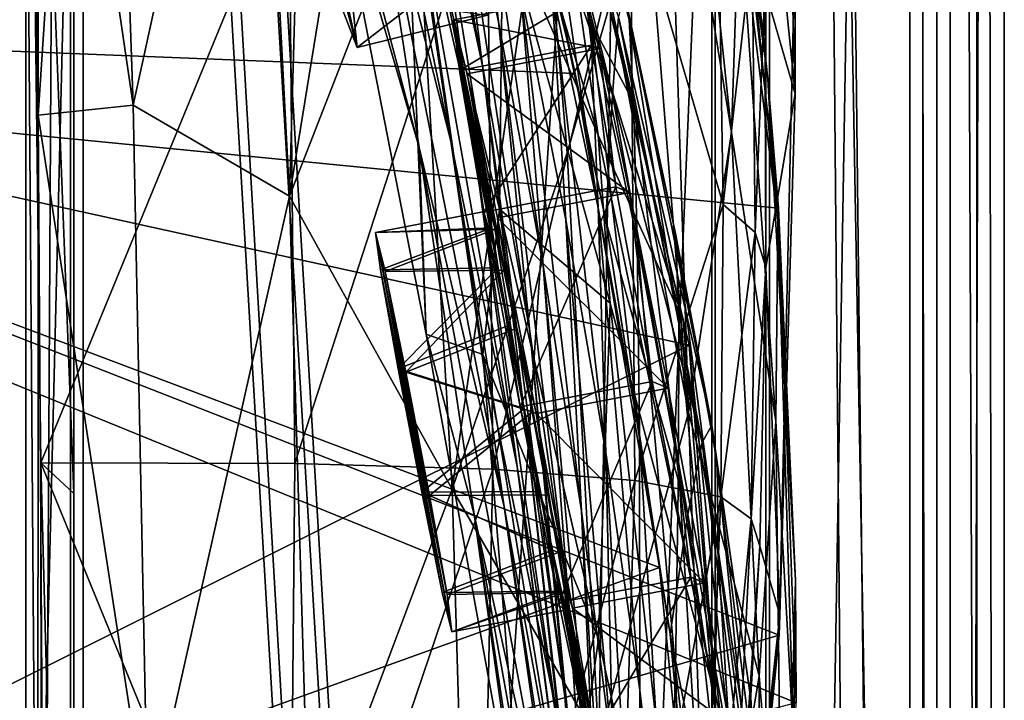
# Model space of a CAD drawing. Header units: metres. Extents: x -904 to 0, y -908 to 0.
# Tile 56 of 152: x -55 to 0, y -474 to -437. Entities that reach past the tile are written whole.
import ezdxf

# ---------------------------------------------------------------- set-up
doc = ezdxf.new("R2010")
doc.units = ezdxf.units.M

msp = doc.modelspace()

# ---------------------------------------------------------------- linework, layer by layer
at = {"layer": 'None012'}
for points in [[(-51.518902, -163.519562, 2063.059814), (-51.518902, -836.377136, 2063.059814), (-4.519207, -133.377289, 2063.059814)], [(-51.518902, -836.377136, 2063.059814), (-34.448139, -844.306091, 2063.059814), (-4.519207, -133.377289, 2063.059814)], [(-34.448139, -844.306091, 163.059708), (-51.518902, -836.377136, 163.059708), (-4.519207, -133.377289, 163.059708)], [(-4.519207, -133.377289, 163.059708), (-51.518902, -836.377136, 163.059708), (-51.518902, -163.519562, 163.059708)], [(-4.519207, -133.377289, 2063.059814), (-34.448139, -844.306091, 2063.059814), (-4.519207, -887.377258, 2063.059814)], [(-4.519207, -887.377258, 163.059708), (-34.448139, -844.306091, 163.059708), (-4.519207, -133.377289, 163.059708)], [(-4.519207, -887.377258, 163.059708), (-4.519207, -133.377289, 163.059708), (-4.519207, -887.377258, 173.920044)], [(-4.519207, -133.377289, 163.059708), (-4.519207, -133.377289, 2063.059814), (-4.519207, -887.377258, 173.920044)], [(-4.519207, -887.377258, 173.920044), (-4.519207, -133.377289, 2063.059814), (-4.519207, -887.377258, 2051.920166)], [(-4.519207, -133.377289, 2063.059814), (-4.519207, -887.377258, 2063.059814), (-4.519207, -887.377258, 2051.920166)], [(-51.518902, -836.377136, 163.059708), (-51.518902, -495.105316, 182.490662), (-51.518902, -163.519562, 163.059708)], [(-51.518902, -495.105316, 182.490662), (-51.518902, -411.783142, 184.444412), (-51.518902, -163.519562, 163.059708)], [(-51.518902, -163.519562, 2063.059814), (-51.518902, -395.558533, 2040.610718), (-51.518902, -462.743958, 2043.003296)], [(-51.518902, -462.743958, 2043.003296), (-51.518902, -529.971802, 2043.136353), (-51.518902, -163.519562, 2063.059814)], [(-51.518902, -529.971802, 2043.136353), (-51.518902, -836.377136, 2063.059814), (-51.518902, -163.519562, 2063.059814)], [(-94.914627, -379.078369, 619.99176), (-20.853827, -392.848328, 618.052429), (-99.678642, -438.399719, 620.116516)], [(-20.853827, -392.848328, 618.052429), (-15.603981, -419.807495, 617.914917), (-99.678642, -438.399719, 620.116516)], [(-53.340942, -461.049896, 2042.971069), (-51.518902, -462.743958, 2043.003296), (-54.164406, -394.131256, 2040.5354)], [(-51.518902, -462.743958, 2043.003296), (-51.518902, -395.558533, 2040.610718), (-54.164406, -394.131256, 2040.5354)], [(-53.340942, -461.049896, 2042.971069), (-54.164406, -394.131256, 2040.5354), (-39.61805, -427.646545, 1989.055786)], [(-48.223858, -441.255127, 210.920059), (-49.61388, -401.212891, 210.920059), (-54.03294, -401.820038, 184.910767)], [(-49.61388, -401.212891, 210.920059), (-48.223858, -441.255127, 210.920059), (-41.466755, -410.242004, 259.599365)], [(-53.500282, -441.798859, 183.34021), (-48.223858, -441.255127, 210.920059), (-54.03294, -401.820038, 184.910767)], [(-51.518902, -411.783142, 184.444412), (-53.500282, -441.798859, 183.34021), (-54.03294, -401.820038, 184.910767)], [(-38.348515, -402.753815, 284.171265), (-41.466755, -410.242004, 259.599365), (-39.583576, -446.280334, 258.79776)], [(-33.971493, -411.755524, 308.193176), (-38.348515, -402.753815, 284.171265), (-39.583576, -446.280334, 258.79776)], [(-37.694042, -409.377899, 1291.495117), (-30.641474, -443.239197, 1347.621338), (-35.178562, -425.408478, 1347.30896)], [(-37.694042, -409.377899, 1291.495117), (-33.317085, -425.375366, 1291.730469), (-30.641474, -443.239197, 1347.621338)], [(-33.317085, -425.375366, 1291.730469), (-35.719398, -409.918915, 1235.449707), (-29.635101, -441.526672, 1291.942627)], [(-35.719398, -409.918915, 1235.449707), (-32.032661, -424.448486, 1235.577759), (-29.635101, -441.526672, 1291.942627)], [(-41.466755, -410.242004, 259.599365), (-48.223858, -441.255127, 210.920059), (-39.583576, -446.280334, 258.79776)], [(-34.16378, -410.011841, 1178.973145), (-28.885721, -439.077972, 1235.691895), (-32.032661, -424.448486, 1235.577759)], [(-34.16378, -410.011841, 1178.973145), (-30.888161, -423.265381, 1179.018677), (-28.885721, -439.077972, 1235.691895)], [(-29.558035, -422.518158, 1122.292114), (-28.012222, -436.633972, 1179.058716), (-32.640263, -410.267761, 1122.289429)], [(-28.012222, -436.633972, 1179.058716), (-30.888161, -423.265381, 1179.018677), (-32.640263, -410.267761, 1122.289429)], [(-53.500282, -441.798859, 183.34021), (-51.518902, -411.783142, 184.444412), (-53.231441, -481.806213, 182.569717)], [(-51.518902, -411.783142, 184.444412), (-51.518902, -495.105316, 182.490662), (-53.231441, -481.806213, 182.569717)], [(-39.583576, -446.280334, 258.79776), (-32.583176, -428.331787, 307.561737), (-33.971493, -411.755524, 308.193176)], [(-12.37691, -411.770935, 1610.901001), (-11.577453, -440.62085, 1611.000122), (-13.716987, -419.427582, 1717.469971)], [(-11.577453, -440.62085, 1611.000122), (-12.37691, -411.770935, 1610.901001), (-11.586427, -432.041046, 1608.211792)], [(-99.568741, -436.492737, 658.706482), (-23.753292, -439.487976, 660.691772), (-30.248764, -412.684967, 660.521729)], [(-30.248764, -412.684967, 660.521729), (-23.753292, -439.487976, 660.691772), (-26.636244, -426.248718, 663.443481)], [(-26.930365, -413.296906, 838.165894), (-20.77619, -436.528656, 895.674438), (-26.693949, -414.402863, 895.548584)], [(-26.930365, -413.296906, 838.165894), (-21.054705, -434.966492, 838.324768), (-20.77619, -436.528656, 895.674438)], [(-13.09072, -439.788452, 614.894409), (-16.563557, -413.626617, 615.079346), (-15.217979, -420.31778, 562.786987)], [(-15.603981, -419.807495, 617.914917), (-16.563557, -413.626617, 615.079346), (-13.09072, -439.788452, 614.894409)], [(-15.107247, -442.764496, 457.192108), (-18.127468, -414.007721, 457.955444), (-18.708691, -420.534302, 432.119202)], [(-15.107247, -442.764496, 457.192108), (-14.685354, -430.100006, 509.626068), (-18.127468, -414.007721, 457.955444)], [(-26.29254, -418.292572, 952.467773), (-26.693949, -414.402863, 895.548584), (-20.530994, -441.075623, 952.545898)], [(-26.693949, -414.402863, 895.548584), (-20.77619, -436.528656, 895.674438), (-20.530994, -441.075623, 952.545898)], [(-25.739313, -425.04071, 1009.108154), (-26.29254, -418.292572, 952.467773), (-22.91737, -436.637848, 1009.126465)], [(-26.29254, -418.292572, 952.467773), (-20.530994, -441.075623, 952.545898), (-22.91737, -436.637848, 1009.126465)], [(-32.400627, -443.59845, 1402.633789), (-37.356434, -426.512329, 1402.288574), (-38.84417, -419.286194, 1386.653687)], [(-38.84417, -419.286194, 1386.653687), (-35.178562, -425.408478, 1347.30896), (-32.400627, -443.59845, 1402.633789)], [(-26.89748, -419.325562, 721.176575), (-26.636244, -426.248718, 663.443481), (-21.700401, -440.678894, 721.290283)], [(-21.700401, -440.678894, 721.290283), (-21.3613, -436.348541, 780.275574), (-26.89748, -419.325562, 721.176575)], [(-13.716987, -419.427582, 1717.469971), (-11.577453, -440.62085, 1611.000122), (-13.259575, -434.812103, 1717.66394)], [(-99.678642, -438.399719, 620.116516), (-15.603981, -419.807495, 617.914917), (-12.499131, -446.94281, 617.833618)], [(-12.499131, -446.94281, 617.833618), (-15.603981, -419.807495, 617.914917), (-13.09072, -439.788452, 614.894409)], [(-19.941626, -427.695374, 406.499817), (-17.489773, -458.265411, 405.625305), (-18.708691, -420.534302, 432.119202)], [(-17.489773, -458.265411, 405.625305), (-15.107247, -442.764496, 457.192108), (-18.708691, -420.534302, 432.119202)], [(-12.537746, -447.631104, 562.615112), (-15.217979, -420.31778, 562.786987), (-14.685354, -430.100006, 509.626068)], [(-12.537746, -447.631104, 562.615112), (-13.09072, -439.788452, 614.894409), (-15.217979, -420.31778, 562.786987)], [(-26.767199, -434.950378, 1122.294556), (-25.525948, -450.117371, 1179.093262), (-29.558035, -422.518158, 1122.292114)], [(-25.525948, -450.117371, 1179.093262), (-28.012222, -436.633972, 1179.058716), (-29.558035, -422.518158, 1122.292114)], [(-28.493612, -422.707764, 1472.599731), (-27.758911, -430.803101, 1472.950806), (-22.484701, -442.906311, 1518.765625)], [(-23.789267, -433.676605, 1518.547607), (-28.493612, -422.707764, 1472.599731), (-22.484701, -442.906311, 1518.765625)], [(-28.885721, -439.077972, 1235.691895), (-30.888161, -423.265381, 1179.018677), (-26.266474, -453.771515, 1235.791992)], [(-30.888161, -423.265381, 1179.018677), (-28.012222, -436.633972, 1179.058716), (-26.266474, -453.771515, 1235.791992)], [(-29.635101, -441.526672, 1291.942627), (-32.032661, -424.448486, 1235.577759), (-26.647066, -457.755096, 1292.13147)], [(-32.032661, -424.448486, 1235.577759), (-28.885721, -439.077972, 1235.691895), (-26.647066, -457.755096, 1292.13147)], [(-37.356434, -426.512329, 1402.288574), (-32.004139, -453.92395, 1457.211426), (-33.270531, -424.920715, 1426.933105)], [(-33.270531, -424.920715, 1426.933105), (-32.004139, -453.92395, 1457.211426), (-28.865408, -455.047943, 1474.003906)], [(-28.865408, -455.047943, 1474.003906), (-27.947353, -447.011566, 1473.652832), (-33.270531, -424.920715, 1426.933105)], [(-27.947353, -447.011566, 1473.652832), (-27.758911, -430.803101, 1472.950806), (-33.270531, -424.920715, 1426.933105)], [(-22.91737, -436.637848, 1009.126465), (-22.494465, -446.926056, 1065.654785), (-25.739313, -425.04071, 1009.108154)], [(-22.494465, -446.926056, 1065.654785), (-25.053854, -434.751526, 1065.653687), (-25.739313, -425.04071, 1009.108154)], [(-35.178562, -425.408478, 1347.30896), (-27.690105, -463.488617, 1402.98291), (-32.400627, -443.59845, 1402.633789)], [(-35.178562, -425.408478, 1347.30896), (-30.641474, -443.239197, 1347.621338), (-27.690105, -463.488617, 1402.98291)], [(-30.641474, -443.239197, 1347.621338), (-33.317085, -425.375366, 1291.730469), (-26.972757, -461.240997, 1347.90271)], [(-26.972757, -461.240997, 1347.90271), (-33.317085, -425.375366, 1291.730469), (-29.635101, -441.526672, 1291.942627)], [(-26.636244, -426.248718, 663.443481), (-22.06394, -447.641571, 663.647583), (-21.700401, -440.678894, 721.290283)], [(-23.753292, -439.487976, 660.691772), (-22.06394, -447.641571, 663.647583), (-26.636244, -426.248718, 663.443481)], [(-32.004139, -453.92395, 1457.211426), (-37.356434, -426.512329, 1402.288574), (-32.400627, -443.59845, 1402.633789)], [(-39.287197, -461.073547, 1989.900391), (-53.340942, -461.049896, 2042.971069), (-39.61805, -427.646545, 1989.055786)], [(-39.287197, -461.073547, 1989.900391), (-39.61805, -427.646545, 1989.055786), (-28.625902, -428.188019, 1935.435791)], [(-17.489773, -458.265411, 405.625305), (-19.941626, -427.695374, 406.499817), (-21.789408, -435.481812, 381.116577)], [(-30.561993, -462.501282, 306.527161), (-32.583176, -428.331787, 307.561737), (-39.583576, -446.280334, 258.79776)], [(-39.287197, -461.073547, 1989.900391), (-28.625902, -428.188019, 1935.435791), (-28.317274, -461.395416, 1936.170898)], [(-32.583176, -428.331787, 307.561737), (-30.561993, -462.501282, 306.527161), (-25.543945, -427.959961, 356.559143)], [(-30.561993, -462.501282, 306.527161), (-24.209671, -443.884186, 355.985626), (-25.543945, -427.959961, 356.559143)], [(-28.317274, -461.395416, 1936.170898), (-28.625902, -428.188019, 1935.435791), (-20.694532, -429.176331, 1881.330322)], [(-24.209671, -443.884186, 355.985626), (-21.789408, -435.481812, 381.116577), (-25.543945, -427.959961, 356.559143)], [(-20.694532, -429.176331, 1881.330322), (-20.449392, -462.014984, 1881.945313), (-28.317274, -461.395416, 1936.170898)], [(-15.817269, -430.610657, 1826.89917), (-15.569982, -446.751587, 1827.190186), (-20.694532, -429.176331, 1881.330322)], [(-15.569982, -446.751587, 1827.190186), (-20.449392, -462.014984, 1881.945313), (-20.694532, -429.176331, 1881.330322)], [(-12.652459, -458.735779, 509.307831), (-14.685354, -430.100006, 509.626068), (-15.107247, -442.764496, 457.192108)], [(-12.652459, -458.735779, 509.307831), (-12.537746, -447.631104, 562.615112), (-14.685354, -430.100006, 509.626068)], [(-15.569982, -446.751587, 1827.190186), (-15.817269, -430.610657, 1826.89917), (-13.960463, -432.489746, 1772.302612)], [(-27.758911, -430.803101, 1472.950806), (-27.947353, -447.011566, 1473.652832), (-21.8262, -452.197479, 1518.983765)], [(-27.758911, -430.803101, 1472.950806), (-21.8262, -452.197479, 1518.983765), (-22.484701, -442.906311, 1518.765625)], [(-99.568741, -436.492767, 1605.907959), (-12.460872, -470.582123, 1608.189087), (-11.586427, -432.041046, 1608.211792)], [(-12.460872, -470.582123, 1608.189087), (-11.577453, -440.62085, 1611.000122), (-11.586427, -432.041046, 1608.211792)], [(-17.78824, -453.17514, 1562.03418), (-22.57564, -432.777924, 1562.240112), (-23.789267, -433.676605, 1518.547607)], [(-22.316433, -433.921112, 1565.080933), (-22.57564, -432.777924, 1562.240112), (-17.78824, -453.17514, 1562.03418)], [(-13.792759, -448.301758, 1772.519653), (-15.569982, -446.751587, 1827.190186), (-13.960463, -432.489746, 1772.302612)], [(-13.960463, -432.489746, 1772.302612), (-13.259575, -434.812103, 1717.66394), (-13.792759, -448.301758, 1772.519653)], [(-22.316433, -433.921112, 1565.080933), (-17.453024, -454.52655, 1564.956543), (-99.569656, -436.508667, 1567.110596)], [(-22.484701, -442.906311, 1518.765625), (-17.78824, -453.17514, 1562.03418), (-23.789267, -433.676605, 1518.547607)], [(-17.453024, -454.52655, 1564.956543), (-22.316433, -433.921112, 1565.080933), (-17.78824, -453.17514, 1562.03418)], [(-25.053854, -434.751526, 1065.653687), (-24.269331, -447.592407, 1122.296509), (-26.767199, -434.950378, 1122.294556)], [(-24.269331, -447.592407, 1122.296509), (-23.417582, -463.717316, 1179.122314), (-26.767199, -434.950378, 1122.294556)], [(-23.417582, -463.717316, 1179.122314), (-25.525948, -450.117371, 1179.093262), (-26.767199, -434.950378, 1122.294556)], [(-25.053854, -434.751526, 1065.653687), (-22.494465, -446.926056, 1065.654785), (-22.069218, -460.472687, 1122.298218)], [(-22.069218, -460.472687, 1122.298218), (-24.269331, -447.592407, 1122.296509), (-25.053854, -434.751526, 1065.653687)], [(-16.198446, -458.950409, 838.390564), (-21.054705, -434.966492, 838.324768), (-21.3613, -436.348541, 780.275574)], [(-21.054705, -434.966492, 838.324768), (-18.177799, -448.439758, 895.709351), (-20.77619, -436.528656, 895.674438)], [(-21.054705, -434.966492, 838.324768), (-16.198446, -458.950409, 838.390564), (-18.177799, -448.439758, 895.709351)], [(-13.259575, -434.812103, 1717.66394), (-13.199963, -450.223816, 1717.807373), (-13.792759, -448.301758, 1772.519653)], [(-13.259575, -434.812103, 1717.66394), (-11.577453, -440.62085, 1611.000122), (-13.199963, -450.223816, 1717.807373)], [(-24.209671, -443.884186, 355.985626), (-22.443432, -476.522217, 355.114563), (-21.789408, -435.481812, 381.116577)], [(-22.443432, -476.522217, 355.114563), (-17.489773, -458.265411, 405.625305), (-21.789408, -435.481812, 381.116577)], [(-99.569656, -436.508667, 1567.110596), (-17.453024, -454.52655, 1564.956543), (-101.421379, -496.47702, 1567.159058)], [(-99.568741, -436.492737, 658.706482), (-101.42131, -496.465118, 658.65802), (-19.097067, -466.842743, 660.813721)], [(-99.568741, -436.492767, 1605.907959), (-101.42131, -496.465149, 1605.859497), (-12.460872, -470.582123, 1608.189087)], [(-23.753292, -439.487976, 660.691772), (-99.568741, -436.492737, 658.706482), (-19.097067, -466.842743, 660.813721)], [(-26.266474, -453.771515, 1235.791992), (-28.012222, -436.633972, 1179.058716), (-24.154392, -468.495483, 1235.878174)], [(-28.012222, -436.633972, 1179.058716), (-25.525948, -450.117371, 1179.093262), (-24.154392, -468.495483, 1235.878174)], [(-22.91737, -436.637848, 1009.126465), (-20.530994, -441.075623, 952.545898), (-20.332975, -448.687317, 1009.139709)], [(-20.202732, -459.475494, 1065.655396), (-22.91737, -436.637848, 1009.126465), (-20.332975, -448.687317, 1009.139709)], [(-20.202732, -459.475494, 1065.655396), (-22.494465, -446.926056, 1065.654785), (-22.91737, -436.637848, 1009.126465)], [(-16.734985, -459.917786, 780.342651), (-21.3613, -436.348541, 780.275574), (-21.700401, -440.678894, 721.290283)], [(-16.734985, -459.917786, 780.342651), (-16.198446, -458.950409, 838.390564), (-21.3613, -436.348541, 780.275574)], [(-20.530994, -441.075623, 952.545898), (-20.77619, -436.528656, 895.674438), (-18.026882, -453.281677, 952.567139)], [(-20.77619, -436.528656, 895.674438), (-18.177799, -448.439758, 895.709351), (-18.026882, -453.281677, 952.567139)], [(-101.429382, -497.886383, 620.162354), (-99.678642, -438.399719, 620.116516), (-11.520406, -474.334778, 617.807983)], [(-99.678642, -438.399719, 620.116516), (-12.499131, -446.94281, 617.833618), (-11.520406, -474.334778, 617.807983)], [(-26.647066, -457.755096, 1292.13147), (-28.885721, -439.077972, 1235.691895), (-24.335777, -473.984528, 1292.296997)], [(-28.885721, -439.077972, 1235.691895), (-26.266474, -453.771515, 1235.791992), (-24.335777, -473.984528, 1292.296997)], [(-23.753292, -439.487976, 660.691772), (-19.097067, -466.842743, 660.813721), (-22.06394, -447.641571, 663.647583)], [(-11.55794, -467.553864, 614.797363), (-13.09072, -439.788452, 614.894409), (-12.537746, -447.631104, 562.615112)], [(-12.499131, -446.94281, 617.833618), (-13.09072, -439.788452, 614.894409), (-11.55794, -467.553864, 614.797363)], [(-21.700401, -440.678894, 721.290283), (-22.06394, -447.641571, 663.647583), (-17.516373, -463.907623, 721.338074)], [(-17.516373, -463.907623, 721.338074), (-16.734985, -459.917786, 780.342651), (-21.700401, -440.678894, 721.290283)], [(-11.577453, -440.62085, 1611.000122), (-12.433165, -469.460388, 1611.014282), (-13.199963, -450.223816, 1717.807373)], [(-12.433165, -469.460388, 1611.014282), (-11.577453, -440.62085, 1611.000122), (-12.460872, -470.582123, 1608.189087)], [(-47.422199, -481.255951, 210.920059), (-48.223858, -441.255127, 210.920059), (-53.500282, -441.798859, 183.34021)], [(-48.223858, -441.255127, 210.920059), (-47.422199, -481.255951, 210.920059), (-39.583576, -446.280334, 258.79776)], [(-26.972757, -461.240997, 1347.90271), (-29.635101, -441.526672, 1291.942627), (-24.173979, -479.291046, 1348.152954)], [(-29.635101, -441.526672, 1291.942627), (-26.647066, -457.755096, 1292.13147), (-24.173979, -479.291046, 1348.152954)], [(-20.530994, -441.075623, 952.545898), (-18.030481, -461.245117, 1009.147888), (-20.332975, -448.687317, 1009.139709)], [(-18.026882, -453.281677, 952.567139), (-18.030481, -461.245117, 1009.147888), (-20.530994, -441.075623, 952.545898)], [(-53.231441, -481.806213, 182.569717), (-47.422199, -481.255951, 210.920059), (-53.500282, -441.798859, 183.34021)], [(-21.8262, -452.197479, 1518.983765), (-15.968112, -474.107147, 1561.944824), (-22.484701, -442.906311, 1518.765625)], [(-15.968112, -474.107147, 1561.944824), (-17.78824, -453.17514, 1562.03418), (-22.484701, -442.906311, 1518.765625)], [(-13.564385, -472.839905, 456.759827), (-15.107247, -442.764496, 457.192108), (-17.489773, -458.265411, 405.625305)], [(-13.564385, -472.839905, 456.759827), (-12.652459, -458.735779, 509.307831), (-15.107247, -442.764496, 457.192108)], [(-29.351326, -463.90155, 1457.369507), (-32.004139, -453.92395, 1457.211426), (-32.400627, -443.59845, 1402.633789)], [(-32.400627, -443.59845, 1402.633789), (-27.690105, -463.488617, 1402.98291), (-24.453058, -486.070496, 1457.692871)], [(-24.453058, -486.070496, 1457.692871), (-29.351326, -463.90155, 1457.369507), (-32.400627, -443.59845, 1402.633789)], [(-30.641474, -443.239197, 1347.621338), (-24.04295, -483.567261, 1403.297119), (-27.690105, -463.488617, 1402.98291)], [(-24.04295, -483.567261, 1403.297119), (-30.641474, -443.239197, 1347.621338), (-26.972757, -461.240997, 1347.90271)], [(-22.443432, -476.522217, 355.114563), (-24.209671, -443.884186, 355.985626), (-30.561993, -462.501282, 306.527161)], [(-39.583576, -446.280334, 258.79776), (-47.422199, -481.255951, 210.920059), (-38.477341, -483.487183, 258.177063)], [(-38.477341, -483.487183, 258.177063), (-30.561993, -462.501282, 306.527161), (-39.583576, -446.280334, 258.79776)], [(-22.460718, -470.781799, 1519.420044), (-27.947353, -447.011566, 1473.652832), (-28.865408, -455.047943, 1474.003906)], [(-27.947353, -447.011566, 1473.652832), (-22.460718, -470.781799, 1519.420044), (-21.8262, -452.197479, 1518.983765)], [(-22.494465, -446.926056, 1065.654785), (-20.17515, -473.619904, 1122.299561), (-22.069218, -460.472687, 1122.298218)], [(-20.17515, -473.619904, 1122.299561), (-22.494465, -446.926056, 1065.654785), (-20.202732, -459.475494, 1065.655396)], [(-15.688101, -462.931641, 1827.387939), (-20.449392, -462.014984, 1881.945313), (-15.569982, -446.751587, 1827.190186)], [(-13.792759, -448.301758, 1772.519653), (-15.688101, -462.931641, 1827.387939), (-15.569982, -446.751587, 1827.190186)], [(-11.520406, -474.334778, 617.807983), (-12.499131, -446.94281, 617.833618), (-11.55794, -467.553864, 614.797363)], [(-22.069218, -460.472687, 1122.298218), (-21.674414, -477.437927, 1179.145752), (-24.269331, -447.592407, 1122.296509)], [(-21.674414, -477.437927, 1179.145752), (-23.417582, -463.717316, 1179.122314), (-24.269331, -447.592407, 1122.296509)], [(-22.06394, -447.641571, 663.647583), (-18.509378, -470.528442, 663.803223), (-17.516373, -463.907623, 721.338074)], [(-19.097067, -466.842743, 660.813721), (-18.509378, -470.528442, 663.803223), (-22.06394, -447.641571, 663.647583)], [(-11.650246, -476.623627, 562.581543), (-12.537746, -447.631104, 562.615112), (-12.652459, -458.735779, 509.307831)], [(-11.650246, -476.623627, 562.581543), (-11.55794, -467.553864, 614.797363), (-12.537746, -447.631104, 562.615112)], [(-18.026882, -453.281677, 952.567139), (-18.177799, -448.439758, 895.709351), (-15.851706, -466.111115, 952.576538)], [(-18.177799, -448.439758, 895.709351), (-15.902235, -461.000885, 895.725647), (-15.851706, -466.111115, 952.576538)], [(-16.198446, -458.950409, 838.390564), (-15.902235, -461.000885, 895.725647), (-18.177799, -448.439758, 895.709351)], [(-13.792759, -448.301758, 1772.519653), (-14.011179, -464.144623, 1772.66394), (-15.688101, -462.931641, 1827.387939)], [(-13.199963, -450.223816, 1717.807373), (-14.011179, -464.144623, 1772.66394), (-13.792759, -448.301758, 1772.519653)], [(-20.332975, -448.687317, 1009.139709), (-18.030481, -461.245117, 1009.147888), (-18.209492, -472.444244, 1065.655396)], [(-18.209492, -472.444244, 1065.655396), (-20.202732, -459.475494, 1065.655396), (-20.332975, -448.687317, 1009.139709)], [(-24.154392, -468.495483, 1235.878174), (-25.525948, -450.117371, 1179.093262), (-22.521439, -483.21991, 1235.950317)], [(-25.525948, -450.117371, 1179.093262), (-23.417582, -463.717316, 1179.122314), (-22.521439, -483.21991, 1235.950317)], [(-13.199963, -450.223816, 1717.807373), (-13.537316, -465.652832, 1717.900269), (-14.011179, -464.144623, 1772.66394)], [(-13.199963, -450.223816, 1717.807373), (-12.433165, -469.460388, 1611.014282), (-13.537316, -465.652832, 1717.900269)], [(-22.460718, -470.781799, 1519.420044), (-17.117603, -495.07605, 1561.973389), (-21.8262, -452.197479, 1518.983765)], [(-17.117603, -495.07605, 1561.973389), (-15.968112, -474.107147, 1561.944824), (-21.8262, -452.197479, 1518.983765)], [(-16.061007, -474.3638, 1009.150879), (-18.030481, -461.245117, 1009.147888), (-18.026882, -453.281677, 952.567139)], [(-15.851706, -466.111115, 952.576538), (-16.061007, -474.3638, 1009.150879), (-18.026882, -453.281677, 952.567139)], [(-17.453024, -454.52655, 1564.956543), (-17.78824, -453.17514, 1562.03418), (-15.968112, -474.107147, 1561.944824)], [(-26.509085, -484.23468, 1511.554932), (-32.004139, -453.92395, 1457.211426), (-29.351326, -463.90155, 1457.369507)], [(-32.004139, -453.92395, 1457.211426), (-26.509085, -484.23468, 1511.554932), (-28.865408, -455.047943, 1474.003906)], [(-24.335777, -473.984528, 1292.296997), (-26.266474, -453.771515, 1235.791992), (-22.668257, -490.14212, 1292.439209)], [(-26.266474, -453.771515, 1235.791992), (-24.154392, -468.495483, 1235.878174), (-22.668257, -490.14212, 1292.439209)], [(-17.453024, -454.52655, 1564.956543), (-15.270548, -475.75589, 1564.914185), (-101.421379, -496.47702, 1567.159058)], [(-15.270548, -475.75589, 1564.914185), (-17.453024, -454.52655, 1564.956543), (-15.968112, -474.107147, 1561.944824)], [(-28.865408, -455.047943, 1474.003906), (-26.509085, -484.23468, 1511.554932), (-23.747101, -479.983337, 1519.638184)], [(-23.747101, -479.983337, 1519.638184), (-22.460718, -470.781799, 1519.420044), (-28.865408, -455.047943, 1474.003906)], [(-24.173979, -479.291046, 1348.152954), (-26.647066, -457.755096, 1292.13147), (-22.222027, -497.267059, 1348.372314)], [(-26.647066, -457.755096, 1292.13147), (-24.335777, -473.984528, 1292.296997), (-22.222027, -497.267059, 1348.372314)], [(-16.398525, -489.893097, 405.125092), (-17.489773, -458.265411, 405.625305), (-22.443432, -476.522217, 355.114563)], [(-16.398525, -489.893097, 405.125092), (-13.564385, -472.839905, 456.759827), (-17.489773, -458.265411, 405.625305)], [(-12.882191, -485.726715, 838.363281), (-16.198446, -458.950409, 838.390564), (-16.734985, -459.917786, 780.342651)], [(-12.882191, -485.726715, 838.363281), (-14.020151, -474.269958, 895.723267), (-16.198446, -458.950409, 838.390564)], [(-14.020151, -474.269958, 895.723267), (-15.902235, -461.000885, 895.725647), (-16.198446, -458.950409, 838.390564)], [(-12.282374, -488.904602, 509.239197), (-12.652459, -458.735779, 509.307831), (-13.564385, -472.839905, 456.759827)], [(-12.282374, -488.904602, 509.239197), (-11.650246, -476.623627, 562.581543), (-12.652459, -458.735779, 509.307831)], [(-18.599287, -487.062866, 1122.300415), (-20.202732, -459.475494, 1065.655396), (-18.209492, -472.444244, 1065.655396)], [(-18.599287, -487.062866, 1122.300415), (-20.17515, -473.619904, 1122.299561), (-20.202732, -459.475494, 1065.655396)], [(-13.578772, -486.092316, 780.316284), (-16.734985, -459.917786, 780.342651), (-17.516373, -463.907623, 721.338074)], [(-13.578772, -486.092316, 780.316284), (-12.882191, -485.726715, 838.363281), (-16.734985, -459.917786, 780.342651)], [(-20.17515, -473.619904, 1122.299561), (-20.28372, -491.285797, 1179.163696), (-22.069218, -460.472687, 1122.298218)], [(-20.28372, -491.285797, 1179.163696), (-21.674414, -477.437927, 1179.145752), (-22.069218, -460.472687, 1122.298218)], [(-53.266441, -528.286011, 2043.160522), (-51.518902, -529.971802, 2043.136353), (-53.340942, -461.049896, 2042.971069)], [(-51.518902, -529.971802, 2043.136353), (-51.518902, -462.743958, 2043.003296), (-53.340942, -461.049896, 2042.971069)], [(-53.266441, -528.286011, 2043.160522), (-53.340942, -461.049896, 2042.971069), (-39.602764, -494.622528, 1990.200928)], [(-53.340942, -461.049896, 2042.971069), (-39.287197, -461.073547, 1989.900391), (-39.602764, -494.622528, 1990.200928)], [(-39.602764, -494.622528, 1990.200928), (-39.287197, -461.073547, 1989.900391), (-28.317274, -461.395416, 1936.170898)], [(-15.851706, -466.111115, 952.576538), (-15.902235, -461.000885, 895.725647), (-14.072236, -479.619019, 952.574036)], [(-15.902235, -461.000885, 895.725647), (-14.020151, -474.269958, 895.723267), (-14.072236, -479.619019, 952.574036)], [(-28.317274, -461.395416, 1936.170898), (-29.019733, -494.74881, 1936.401733), (-39.602764, -494.622528, 1990.200928)], [(-20.449392, -462.014984, 1881.945313), (-29.019733, -494.74881, 1936.401733), (-28.317274, -461.395416, 1936.170898)], [(-24.04295, -483.567261, 1403.297119), (-26.972757, -461.240997, 1347.90271), (-21.463589, -503.659515, 1403.576782)], [(-26.972757, -461.240997, 1347.90271), (-24.173979, -479.291046, 1348.152954), (-21.463589, -503.659515, 1403.576782)], [(-18.030481, -461.245117, 1009.147888), (-16.551174, -485.874695, 1065.654785), (-18.209492, -472.444244, 1065.655396)], [(-16.061007, -474.3638, 1009.150879), (-16.551174, -485.874695, 1065.654785), (-18.030481, -461.245117, 1009.147888)], [(-29.019733, -494.74881, 1936.401733), (-20.449392, -462.014984, 1881.945313), (-21.486528, -495.002411, 1882.114014)], [(-20.449392, -462.014984, 1881.945313), (-15.688101, -462.931641, 1827.387939), (-21.486528, -495.002411, 1882.114014)], [(-29.539288, -497.448395, 305.797028), (-30.561993, -462.501282, 306.527161), (-38.477341, -483.487183, 258.177063)], [(-29.539288, -497.448395, 305.797028), (-22.443432, -476.522217, 355.114563), (-30.561993, -462.501282, 306.527161)], [(-15.688101, -462.931641, 1827.387939), (-17.018021, -495.383057, 1827.502563), (-21.486528, -495.002411, 1882.114014)], [(-14.011179, -464.144623, 1772.66394), (-17.018021, -495.383057, 1827.502563), (-15.688101, -462.931641, 1827.387939)], [(-26.01474, -486.243317, 1511.426025), (-26.509085, -484.23468, 1511.554932), (-29.351326, -463.90155, 1457.369507)], [(-20.912622, -510.899231, 1511.640137), (-29.351326, -463.90155, 1457.369507), (-24.453058, -486.070496, 1457.692871)], [(-26.01474, -486.243317, 1511.426025), (-29.351326, -463.90155, 1457.369507), (-20.912622, -510.899231, 1511.640137)], [(-27.690105, -463.488617, 1402.98291), (-20.834852, -508.446198, 1457.984009), (-24.453058, -486.070496, 1457.692871)], [(-27.690105, -463.488617, 1402.98291), (-24.04295, -483.567261, 1403.297119), (-20.834852, -508.446198, 1457.984009)], [(-22.521439, -483.21991, 1235.950317), (-23.417582, -463.717316, 1179.122314), (-21.333569, -497.919495, 1236.008545)], [(-23.417582, -463.717316, 1179.122314), (-21.674414, -477.437927, 1179.145752), (-21.333569, -497.919495, 1236.008545)], [(-17.516373, -463.907623, 721.338074), (-18.509378, -470.528442, 663.803223), (-14.701887, -489.402588, 721.319885)], [(-14.701887, -489.402588, 721.319885), (-13.578772, -486.092316, 780.316284), (-17.516373, -463.907623, 721.338074)], [(-14.011179, -464.144623, 1772.66394), (-15.602613, -495.890411, 1772.733154), (-17.018021, -495.383057, 1827.502563)], [(-13.537316, -465.652832, 1717.900269), (-15.602613, -495.890411, 1772.733154), (-14.011179, -464.144623, 1772.66394)], [(-13.537316, -465.652832, 1717.900269), (-15.397907, -496.523987, 1717.933838), (-15.602613, -495.890411, 1772.733154)], [(-12.433165, -469.460388, 1611.014282), (-15.397907, -496.523987, 1717.933838), (-13.537316, -465.652832, 1717.900269)], [(-14.4817, -488.092499, 1009.148804), (-16.061007, -474.3638, 1009.150879), (-15.851706, -466.111115, 952.576538)], [(-14.072236, -479.619019, 952.574036), (-14.4817, -488.092499, 1009.148804), (-15.851706, -466.111115, 952.576538)], [(-19.097067, -466.842743, 660.813721), (-101.42131, -496.465118, 658.65802), (-16.345406, -494.513519, 660.885803)], [(-19.097067, -466.842743, 660.813721), (-16.345406, -494.513519, 660.885803), (-18.509378, -470.528442, 663.803223)], [(-12.353572, -497.530182, 614.80658), (-11.55794, -467.553864, 614.797363), (-11.650246, -476.623627, 562.581543)], [(-11.520406, -474.334778, 617.807983), (-11.55794, -467.553864, 614.797363), (-12.353572, -497.530182, 614.80658)], [(-22.668257, -490.14212, 1292.439209), (-24.154392, -468.495483, 1235.878174), (-21.597239, -506.160736, 1292.558105)], [(-24.154392, -468.495483, 1235.878174), (-22.521439, -483.21991, 1235.950317), (-21.597239, -506.160736, 1292.558105)], [(-14.931726, -498.121948, 1610.943604), (-12.433165, -469.460388, 1611.014282), (-16.298012, -508.943115, 1608.088379)], [(-16.298012, -508.943115, 1608.088379), (-12.433165, -469.460388, 1611.014282), (-12.460872, -470.582123, 1608.189087)], [(-12.433165, -469.460388, 1611.014282), (-14.931726, -498.121948, 1610.943604), (-15.397907, -496.523987, 1717.933838)], [(-101.42131, -496.465149, 1605.859497), (-16.298012, -508.943115, 1608.088379), (-12.460872, -470.582123, 1608.189087)], [(-17.117603, -495.07605, 1561.973389), (-22.460718, -470.781799, 1519.420044), (-23.747101, -479.983337, 1519.638184)], [(-18.509378, -470.528442, 663.803223), (-16.183268, -495.319733, 663.899475), (-14.701887, -489.402588, 721.319885)], [(-16.345406, -494.513519, 660.885803), (-16.183268, -495.319733, 663.899475), (-18.509378, -470.528442, 663.803223)], [(-17.35783, -500.8302, 1122.301025), (-18.599287, -487.062866, 1122.300415), (-18.209492, -472.444244, 1065.655396)], [(-18.209492, -472.444244, 1065.655396), (-16.551174, -485.874695, 1065.654785), (-17.35783, -500.8302, 1122.301025)], [(-13.566189, -504.144501, 456.6586), (-13.564385, -472.839905, 456.759827), (-16.398525, -489.893097, 405.125092)], [(-13.566189, -504.144501, 456.6586), (-12.282374, -488.904602, 509.239197), (-13.564385, -472.839905, 456.759827)], [(-19.233835, -505.269989, 1179.17627), (-20.28372, -491.285797, 1179.163696), (-20.17515, -473.619904, 1122.299561)], [(-18.599287, -487.062866, 1122.300415), (-19.233835, -505.269989, 1179.17627), (-20.17515, -473.619904, 1122.299561)], [(-22.222027, -497.267059, 1348.372314), (-24.335777, -473.984528, 1292.296997), (-21.069534, -515.051147, 1348.560547)], [(-24.335777, -473.984528, 1292.296997), (-22.668257, -490.14212, 1292.439209), (-21.069534, -515.051147, 1348.560547)], [(-15.270548, -475.75589, 1564.914185), (-15.968112, -474.107147, 1561.944824), (-17.117603, -495.07605, 1561.973389)]]:
    msp.add_3dface(points, dxfattribs=at)
at = {"layer": 'None012311'}
for points in [[(0, -904.007874), (-3.735142, -3.735142), (0, 0)], [(0, 0), (-1.527202, -1.527202, 175), (0, -904.007874)], [(-16.196362, -21.156561, 175), (-16.196362, -882.851318, 175), (-1.527202, -1.527202, 175)], [(-1.527202, -1.527202, 175), (-16.196362, -882.851318, 175), (-1.527202, -902.480652, 175)], [(-1.527202, -1.527202, 175), (-1.527202, -902.480652, 175), (0, -904.007874)], [(-3.735142, -3.735142), (-3.735142, -900.272766), (-5.236164, -5.236164, 172)], [(-3.735142, -900.272766), (-3.735142, -3.735142), (0, -904.007874)], [(-5.236164, -898.771729, 172), (-13.196362, -21.156561, 172), (-5.236164, -5.236164, 172)], [(-3.735142, -900.272766), (-5.236164, -898.771729, 172), (-5.236164, -5.236164, 172)], [(-16.196362, -882.851318, 163.059708), (-16.196362, -21.156561, 163.059708), (-53.480907, -243.617432, 163.059708)], [(-13.196362, -882.851318, 160.059708), (-51.007534, -245.042999, 160.059708), (-13.196362, -21.156561, 160.059708)], [(-16.196362, -882.851318, 175), (-16.196362, -21.156561, 175), (-16.196362, -882.851318, 163.059708)], [(-16.196362, -21.156561, 175), (-16.196362, -21.156561, 163.059708), (-16.196362, -882.851318, 163.059708)], [(-13.196362, -882.851318, 172), (-13.196362, -21.156561, 172), (-5.236164, -898.771729, 172)], [(-13.196362, -882.851318, 160.059708), (-13.196362, -21.156561, 160.059708), (-13.196362, -882.851318, 172)], [(-13.196362, -21.156561, 160.059708), (-13.196362, -21.156561, 172), (-13.196362, -882.851318, 172)], [(-53.480907, -243.617432, 163.059708), (-56.891579, -322.045685, 152.46283), (-53.546944, -840.303711, 163.059692)], [(-53.546944, -840.303711, 163.059692), (-16.196362, -882.851318, 163.059708), (-53.480907, -243.617432, 163.059708)], [(-51.007534, -245.042999, 160.059708), (-51.007534, -838.075195, 160.059708), (-54.858093, -322.842194, 149.223724)], [(-51.007534, -838.075195, 160.059708), (-51.007534, -245.042999, 160.059708), (-13.196362, -882.851318, 160.059708)], [(-56.891579, -322.045685, 152.46283), (-64.674286, -605.902954, 138.560638), (-53.546944, -840.303711, 163.059692)], [(-51.007534, -838.075195, 160.059708), (-63.065788, -604.837463, 134.984787), (-54.858093, -322.842194, 149.223724)]]:
    msp.add_3dface(points, dxfattribs=at)
at = {"layer": 'None012312'}
for points in [[(-0.00234, -0.003942, 2051), (-0.00234, -904.003967, 2051), (-16.00234, -16.003942, 2051)], [(-3.00234, -3.003942, 2111.02002), (-3.00234, -901.003967, 2111.02002), (-0.00234, -0.003942, 2111.02002)], [(-3.00234, -901.003967, 2111.02002), (-0.00234, -904.003967, 2111.02002), (-0.00234, -0.003942, 2111.02002)], [(-0.00234, -904.003967, 2051), (-0.00234, -0.003942, 2051), (-0.00234, -904.003967, 2111.02002)], [(-0.00234, -0.003942, 2051), (-0.00234, -0.003942, 2111.02002), (-0.00234, -904.003967, 2111.02002)], [(-13.00234, -13.003942, 2053.855957), (-3.00234, -901.003967, 2053.855957), (-3.00234, -3.003942, 2053.855957)], [(-3.00234, -3.003942, 2053.855957), (-3.00234, -901.003967, 2053.855957), (-3.00234, -3.003942, 2111.02002)], [(-3.00234, -901.003967, 2053.855957), (-3.00234, -901.003967, 2111.02002), (-3.00234, -3.003942, 2111.02002)], [(-13.00234, -891.003967, 2065.280029), (-13.00234, -13.003942, 2065.280029), (-51.700359, -244.003937, 2065.280029)], [(-13.00234, -13.003942, 2053.855957), (-13.00234, -891.003967, 2053.855957), (-3.00234, -901.003967, 2053.855957)], [(-13.00234, -13.003942, 2065.280029), (-13.00234, -891.003967, 2065.280029), (-13.00234, -13.003942, 2053.855957)], [(-13.00234, -891.003967, 2065.280029), (-13.00234, -891.003967, 2053.855957), (-13.00234, -13.003942, 2053.855957)], [(-16.00234, -888.003967, 2063.023926), (-54.171215, -244.003937, 2063.023926), (-16.00234, -16.003942, 2063.023926)], [(-0.00234, -904.003967, 2051), (-16.00234, -888.003967, 2051), (-16.00234, -16.003942, 2051)], [(-16.00234, -888.003967, 2063.023926), (-16.00234, -16.003942, 2063.023926), (-16.00234, -888.003967, 2051)], [(-16.00234, -16.003942, 2063.023926), (-16.00234, -16.003942, 2051), (-16.00234, -888.003967, 2051)], [(-57.658901, -244.003937, 2075.415527), (-54.171215, -244.003937, 2063.023926), (-57.658901, -841.640808, 2075.415527)], [(-54.171215, -244.003937, 2063.023926), (-54.171215, -849.639465, 2063.023926), (-57.658901, -841.640808, 2075.415527)], [(-55.043732, -244.003937, 2077.158691), (-55.043732, -844.028503, 2077.158691), (-51.700359, -244.003937, 2065.280029)], [(-55.043732, -844.028503, 2077.158691), (-51.700359, -851.731201, 2065.280029), (-51.700359, -244.003937, 2065.280029)], [(-54.171215, -849.639465, 2063.023926), (-54.171215, -244.003937, 2063.023926), (-16.00234, -888.003967, 2063.023926)], [(-51.700359, -244.003937, 2065.280029), (-51.700359, -851.731201, 2065.280029), (-13.00234, -891.003967, 2065.280029)]]:
    msp.add_3dface(points, dxfattribs=at)
at = {"layer": 'None012341'}
for points in [[(-36.951481, -435.116699, 1139.263794), (-38.395828, -428.46109, 1133.740723), (-35.831245, -438.048157, 1128.316772)], [(-38.395828, -428.46109, 1133.740723), (-37.893944, -429.679138, 1128.185547), (-35.831245, -438.048157, 1128.316772)], [(-35.831245, -438.048157, 1128.316772), (-37.893944, -429.679138, 1128.185547), (-37.974987, -428.532043, 1122.593384)], [(-36.121532, -435.256653, 1117.279907), (-35.831245, -438.048157, 1128.316772), (-37.974987, -428.532043, 1122.593384)], [(-29.728138, -433.332306, 1139.525146), (-36.951481, -435.116699, 1139.263794), (-35.831245, -438.048157, 1128.316772)], [(-28.607903, -436.263733, 1128.578125), (-29.728138, -433.332306, 1139.525146), (-35.831245, -438.048157, 1128.316772)], [(-35.831245, -438.048157, 1128.316772), (-36.121532, -435.256653, 1117.279907), (-28.607903, -436.263733, 1128.578125)]]:
    msp.add_3dface(points, dxfattribs=at)
at = {"layer": 'None012342'}
for points in [[(-23.194721, -435.118561, 951.190002), (-30.505003, -436.522491, 951.056213), (-30.168615, -439.325348, 962.088806)], [(-30.505003, -436.522491, 951.056213), (-23.194721, -435.118561, 951.190002), (-22.420641, -438.104614, 940.227722)], [(-22.858332, -437.921417, 962.222595), (-23.194721, -435.118561, 951.190002), (-30.168615, -439.325348, 962.088806)], [(-22.420641, -438.104614, 940.227722), (-23.194721, -435.118561, 951.190002), (-22.858332, -437.921417, 962.222595)], [(-30.168615, -439.325348, 962.088806), (-30.505003, -436.522491, 951.056213), (-28.7626, -446.137756, 956.75)], [(-30.505003, -436.522491, 951.056213), (-28.881092, -444.987976, 951.159058), (-28.7626, -446.137756, 956.75)], [(-28.881092, -444.987976, 951.159058), (-30.505003, -436.522491, 951.056213), (-28.540661, -446.230621, 945.597107)], [(-30.505003, -436.522491, 951.056213), (-29.730923, -439.508545, 940.093933), (-28.540661, -446.230621, 945.597107)], [(-29.730923, -439.508545, 940.093933), (-30.505003, -436.522491, 951.056213), (-22.420641, -438.104614, 940.227722)], [(-22.858332, -437.921417, 962.222595), (-30.168615, -439.325348, 962.088806), (-28.811893, -447.166107, 970.235535)], [(-29.730923, -439.508545, 940.093933), (-22.420641, -438.104614, 940.227722), (-20.743505, -446.079468, 932.273071)], [(-21.50161, -445.762177, 970.369324), (-22.858332, -437.921417, 962.222595), (-28.811893, -447.166107, 970.235535)], [(-21.50161, -445.762177, 970.369324), (-22.420641, -438.104614, 940.227722), (-22.858332, -437.921417, 962.222595)], [(-20.743505, -446.079468, 932.273071), (-22.420641, -438.104614, 940.227722), (-21.50161, -445.762177, 970.369324)], [(-28.811893, -447.166107, 970.235535), (-30.168615, -439.325348, 962.088806), (-28.331102, -448.757538, 960.664307)], [(-30.168615, -439.325348, 962.088806), (-28.7626, -446.137756, 956.75), (-28.331102, -448.757538, 960.664307)], [(-28.540661, -446.230621, 945.597107), (-29.730923, -439.508545, 940.093933), (-27.954659, -448.9151, 941.747192)], [(-29.730923, -439.508545, 940.093933), (-28.053789, -447.483398, 932.139282), (-27.954659, -448.9151, 941.747192)], [(-28.053789, -447.483398, 932.139282), (-29.730923, -439.508545, 940.093933), (-20.743505, -446.079468, 932.273071)], [(-28.480745, -447.07486, 951.184387), (-28.881092, -444.987976, 951.159058), (-28.540661, -446.230621, 945.597107)], [(-28.7626, -446.137756, 956.75), (-28.881092, -444.987976, 951.159058), (-28.381908, -448.036469, 955.874695)], [(-28.881092, -444.987976, 951.159058), (-28.480745, -447.07486, 951.184387), (-28.381908, -448.036469, 955.874695)], [(-21.50161, -445.762177, 970.369324), (-28.811893, -447.166107, 970.235535), (-26.79837, -457.943817, 973.313538)], [(-19.488087, -456.539886, 973.447266), (-21.50161, -445.762177, 970.369324), (-26.79837, -457.943817, 973.313538)], [(-19.488087, -456.539886, 973.447266), (-20.743505, -446.079468, 932.273071), (-21.50161, -445.762177, 970.369324)], [(-28.331102, -448.757538, 960.664307), (-28.7626, -446.137756, 956.75), (-28.018112, -450.245697, 959.179932)], [(-28.7626, -446.137756, 956.75), (-28.381908, -448.036469, 955.874695), (-28.018112, -450.245697, 959.179932)], [(-28.195721, -448.11438, 946.518372), (-28.540661, -446.230621, 945.597107), (-27.954659, -448.9151, 941.747192)], [(-28.195721, -448.11438, 946.518372), (-28.480745, -447.07486, 951.184387), (-28.540661, -446.230621, 945.597107)], [(-28.053789, -447.483398, 932.139282), (-20.743505, -446.079468, 932.273071), (-18.612705, -456.906281, 929.45752)], [(-18.612705, -456.906281, 929.45752), (-20.743505, -446.079468, 932.273071), (-19.488087, -456.539886, 973.447266)], [(-28.195721, -448.11438, 946.518372), (-34.820335, -448.292389, 951.068359), (-28.480745, -447.07486, 951.184387)], [(-28.381908, -448.036469, 955.874695), (-28.480745, -447.07486, 951.184387), (-34.820335, -448.292389, 951.068359)], [(-26.79837, -457.943817, 973.313538), (-28.811893, -447.166107, 970.235535), (-27.653358, -452.548248, 963.410706)], [(-28.811893, -447.166107, 970.235535), (-28.331102, -448.757538, 960.664307), (-27.653358, -452.548248, 963.410706)], [(-27.954659, -448.9151, 941.747192), (-28.053789, -447.483398, 932.139282), (-27.169453, -452.750793, 939.093506)], [(-28.053789, -447.483398, 932.139282), (-25.922987, -458.310211, 929.32373), (-27.169453, -452.750793, 939.093506)], [(-25.922987, -458.310211, 929.32373), (-28.053789, -447.483398, 932.139282), (-18.612705, -456.906281, 929.45752)], [(-34.546177, -450.352264, 957.704651), (-28.381908, -448.036469, 955.874695), (-34.820335, -448.292389, 951.068359)], [(-28.018112, -450.245697, 959.179932), (-28.381908, -448.036469, 955.874695), (-34.546177, -450.352264, 957.704651)], [(-34.283081, -450.462402, 944.483459), (-34.820335, -448.292389, 951.068359), (-28.195721, -448.11438, 946.518372)], [(-34.546177, -450.352264, 957.704651), (-34.820335, -448.292389, 951.068359), (-30.581137, -470.391479, 951.336792)], [(-30.581137, -470.391479, 951.336792), (-34.820335, -448.292389, 951.068359), (-30.854301, -468.336761, 944.700623)], [(-34.820335, -448.292389, 951.068359), (-34.283081, -450.462402, 944.483459), (-30.854301, -468.336761, 944.700623)], [(-27.701458, -450.378235, 943.267456), (-34.283081, -450.462402, 944.483459), (-28.195721, -448.11438, 946.518372)], [(-27.701458, -450.378235, 943.267456), (-28.195721, -448.11438, 946.518372), (-27.954659, -448.9151, 941.747192)], [(-27.653358, -452.548248, 963.410706), (-28.331102, -448.757538, 960.664307), (-27.445759, -453.446655, 961.496033)], [(-28.331102, -448.757538, 960.664307), (-28.018112, -450.245697, 959.179932), (-27.445759, -453.446655, 961.496033)], [(-27.701458, -450.378235, 943.267456), (-27.954659, -448.9151, 941.747192), (-27.169453, -452.750793, 939.093506)], [(-33.567928, -455.841736, 961.857239), (-28.018112, -450.245697, 959.179932), (-34.546177, -450.352264, 957.704651)], [(-33.567928, -455.841736, 961.857239), (-27.445759, -453.446655, 961.496033), (-28.018112, -450.245697, 959.179932)], [(-33.567928, -455.841736, 961.857239), (-34.546177, -450.352264, 957.704651), (-31.117397, -468.226654, 957.921753)], [(-31.117397, -468.226654, 957.921753), (-34.546177, -450.352264, 957.704651), (-30.581137, -470.391479, 951.336792)], [(-33.142227, -456.019897, 940.465027), (-34.283081, -450.462402, 944.483459), (-27.701458, -450.378235, 943.267456)], [(-30.854301, -468.336761, 944.700623), (-34.283081, -450.462402, 944.483459), (-31.832552, -462.847321, 940.547974)], [(-34.283081, -450.462402, 944.483459), (-33.142227, -456.019897, 940.465027), (-31.832552, -462.847321, 940.547974)], [(-27.038483, -453.617096, 941.029602), (-33.142227, -456.019897, 940.465027), (-27.701458, -450.378235, 943.267456)], [(-27.038483, -453.617096, 941.029602), (-27.701458, -450.378235, 943.267456), (-27.169453, -452.750793, 939.093506)], [(-27.653358, -452.548248, 963.410706), (-26.626865, -458.015594, 964.695068), (-26.79837, -457.943817, 973.313538)], [(-26.626865, -458.015594, 964.695068), (-27.653358, -452.548248, 963.410706), (-26.58456, -458.033295, 962.570435)], [(-27.653358, -452.548248, 963.410706), (-27.445759, -453.446655, 961.496033), (-26.58456, -458.033295, 962.570435)], [(-27.169453, -452.750793, 939.093506), (-25.922987, -458.310211, 929.32373), (-26.094492, -458.238434, 937.9422)], [(-27.038483, -453.617096, 941.029602), (-27.169453, -452.750793, 939.093506), (-26.094492, -458.238434, 937.9422)], [(-26.58456, -458.033295, 962.570435), (-27.445759, -453.446655, 961.496033), (-33.567928, -455.841736, 961.857239)], [(-33.142227, -456.019897, 940.465027), (-27.038483, -453.617096, 941.029602), (-26.136744, -458.220734, 940.066772)], [(-26.136744, -458.220734, 940.066772), (-27.038483, -453.617096, 941.029602), (-26.094492, -458.238434, 937.9422)], [(-32.258251, -462.669128, 961.940186), (-26.58456, -458.033295, 962.570435), (-33.567928, -455.841736, 961.857239)], [(-32.258251, -462.669128, 961.940186), (-33.567928, -455.841736, 961.857239), (-31.117397, -468.226654, 957.921753)], [(-31.832552, -462.847321, 940.547974), (-33.142227, -456.019897, 940.465027), (-26.136744, -458.220734, 940.066772)], [(-19.488087, -456.539886, 973.447266), (-26.79837, -457.943817, 973.313538), (-24.667568, -468.77063, 970.497986)], [(-17.357285, -467.366699, 970.631714), (-19.488087, -456.539886, 973.447266), (-24.667568, -468.77063, 970.497986)], [(-17.357285, -467.366699, 970.631714), (-18.612705, -456.906281, 929.45752), (-19.488087, -456.539886, 973.447266)], [(-25.922987, -458.310211, 929.32373), (-18.612705, -456.906281, 929.45752), (-16.599182, -467.68399, 932.535461)], [(-16.599182, -467.68399, 932.535461), (-18.612705, -456.906281, 929.45752), (-17.357285, -467.366699, 970.631714)], [(-25.682821, -462.636902, 961.607666), (-26.58456, -458.033295, 962.570435), (-32.258251, -462.669128, 961.940186)], [(-31.832552, -462.847321, 940.547974), (-26.136744, -458.220734, 940.066772), (-25.275545, -462.807373, 941.141235)], [(-26.626865, -458.015594, 964.695068), (-25.551903, -463.503235, 963.543762), (-26.79837, -457.943817, 973.313538)], [(-26.79837, -457.943817, 973.313538), (-25.551903, -463.503235, 963.543762), (-24.667568, -468.77063, 970.497986)], [(-25.551903, -463.503235, 963.543762), (-26.626865, -458.015594, 964.695068), (-25.682821, -462.636902, 961.607666)], [(-26.626865, -458.015594, 964.695068), (-26.58456, -458.033295, 962.570435), (-25.682821, -462.636902, 961.607666)], [(-25.275545, -462.807373, 941.141235), (-26.136744, -458.220734, 940.066772), (-25.067999, -463.70578, 939.226563)], [(-26.136744, -458.220734, 940.066772), (-26.094492, -458.238434, 937.9422), (-25.067999, -463.70578, 939.226563)], [(-25.922987, -458.310211, 929.32373), (-25.067999, -463.70578, 939.226563), (-26.094492, -458.238434, 937.9422)], [(-25.922987, -458.310211, 929.32373), (-23.909464, -469.087921, 932.401672), (-25.067999, -463.70578, 939.226563)], [(-23.909464, -469.087921, 932.401672), (-25.922987, -458.310211, 929.32373), (-16.599182, -467.68399, 932.535461)], [(-25.019846, -465.875793, 959.369812), (-25.682821, -462.636902, 961.607666), (-32.258251, -462.669128, 961.940186)], [(-25.019846, -465.875793, 959.369812), (-32.258251, -462.669128, 961.940186), (-31.117397, -468.226654, 957.921753)], [(-24.703192, -466.008301, 943.457275), (-31.832552, -462.847321, 940.547974), (-25.275545, -462.807373, 941.141235)], [(-25.551903, -463.503235, 963.543762), (-25.682821, -462.636902, 961.607666), (-25.019846, -465.875793, 959.369812)], [(-24.703192, -466.008301, 943.457275), (-25.275545, -462.807373, 941.141235), (-24.390253, -467.49649, 941.9729)], [(-25.275545, -462.807373, 941.141235), (-25.067999, -463.70578, 939.226563), (-24.390253, -467.49649, 941.9729)], [(-30.854301, -468.336761, 944.700623), (-31.832552, -462.847321, 940.547974), (-24.703192, -466.008301, 943.457275)], [(-25.551903, -463.503235, 963.543762), (-24.766699, -467.338928, 960.890015), (-24.667568, -468.77063, 970.497986)], [(-24.766699, -467.338928, 960.890015), (-25.551903, -463.503235, 963.543762), (-25.019846, -465.875793, 959.369812)], [(-23.909464, -469.087921, 932.401672), (-24.390253, -467.49649, 941.9729), (-25.067999, -463.70578, 939.226563)], [(-24.525583, -468.139648, 956.118896), (-25.019846, -465.875793, 959.369812), (-31.117397, -468.226654, 957.921753)], [(-24.339396, -468.21756, 946.762573), (-30.854301, -468.336761, 944.700623), (-24.703192, -466.008301, 943.457275)], [(-24.766699, -467.338928, 960.890015), (-25.019846, -465.875793, 959.369812), (-24.525583, -468.139648, 956.118896)], [(-24.339396, -468.21756, 946.762573), (-24.703192, -466.008301, 943.457275), (-23.958757, -470.116272, 945.887207)], [(-24.703192, -466.008301, 943.457275), (-24.390253, -467.49649, 941.9729), (-23.958757, -470.116272, 945.887207)], [(-24.667568, -468.77063, 970.497986), (-24.766699, -467.338928, 960.890015), (-22.990433, -476.745483, 962.543335)], [(-24.766699, -467.338928, 960.890015), (-24.180696, -470.023407, 957.040161), (-22.990433, -476.745483, 962.543335)], [(-24.180696, -470.023407, 957.040161), (-24.766699, -467.338928, 960.890015), (-24.525583, -468.139648, 956.118896)], [(-17.357285, -467.366699, 970.631714), (-24.667568, -468.77063, 970.497986), (-22.990433, -476.745483, 962.543335)], [(-23.909464, -469.087921, 932.401672), (-22.552742, -476.92868, 940.548462), (-24.390253, -467.49649, 941.9729)], [(-22.552742, -476.92868, 940.548462), (-23.958757, -470.116272, 945.887207), (-24.390253, -467.49649, 941.9729)], [(-23.909464, -469.087921, 932.401672), (-16.599182, -467.68399, 932.535461), (-15.242459, -475.52475, 940.68219)], [(-15.68015, -475.341553, 962.677124), (-17.357285, -467.366699, 970.631714), (-22.990433, -476.745483, 962.543335)], [(-15.68015, -475.341553, 962.677124), (-16.599182, -467.68399, 932.535461), (-17.357285, -467.366699, 970.631714)], [(-15.242459, -475.52475, 940.68219), (-16.599182, -467.68399, 932.535461), (-15.68015, -475.341553, 962.677124)], [(-24.525583, -468.139648, 956.118896), (-31.117397, -468.226654, 957.921753), (-30.581137, -470.391479, 951.336792)], [(-30.581137, -470.391479, 951.336792), (-30.854301, -468.336761, 944.700623), (-24.339396, -468.21756, 946.762573)], [(-24.240559, -469.179138, 951.452881), (-24.525583, -468.139648, 956.118896), (-30.581137, -470.391479, 951.336792)], [(-24.240559, -469.179138, 951.452881), (-30.581137, -470.391479, 951.336792), (-24.339396, -468.21756, 946.762573)], [(-24.180696, -470.023407, 957.040161), (-24.525583, -468.139648, 956.118896), (-24.240559, -469.179138, 951.452881)], [(-24.240559, -469.179138, 951.452881), (-24.339396, -468.21756, 946.762573), (-23.840263, -471.266022, 951.47821)], [(-24.339396, -468.21756, 946.762573), (-23.958757, -470.116272, 945.887207), (-23.840263, -471.266022, 951.47821)], [(-23.840263, -471.266022, 951.47821), (-24.180696, -470.023407, 957.040161), (-24.240559, -469.179138, 951.452881)], [(-22.552742, -476.92868, 940.548462), (-23.909464, -469.087921, 932.401672), (-15.242459, -475.52475, 940.68219)], [(-22.990433, -476.745483, 962.543335), (-24.180696, -470.023407, 957.040161), (-22.216352, -479.731537, 951.581055)], [(-24.180696, -470.023407, 957.040161), (-23.840263, -471.266022, 951.47821), (-22.216352, -479.731537, 951.581055)], [(-22.216352, -479.731537, 951.581055), (-23.840263, -471.266022, 951.47821), (-23.958757, -470.116272, 945.887207)], [(-22.552742, -476.92868, 940.548462), (-22.216352, -479.731537, 951.581055), (-23.958757, -470.116272, 945.887207)]]:
    msp.add_3dface(points, dxfattribs=at)

doc.saveas('drawing.dxf')
